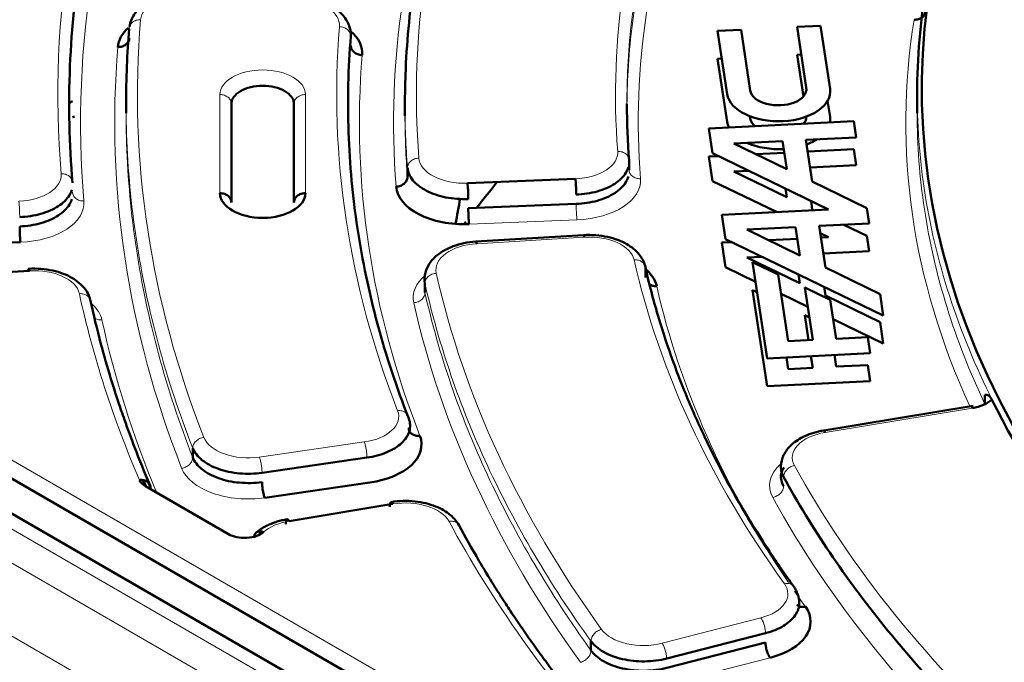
# Model space of a CAD drawing. Header units: millimetres. Extents: x 5 to 579, y 5 to 290.
# Tile 57 of 85: x 327.28 to 335.93, y 195.76 to 201.41. Entities that reach past the tile are written whole.
import ezdxf

# ---------------------------------------------------------------- set-up
doc = ezdxf.new("R2010")
doc.units = ezdxf.units.MM
doc.layers.add('1', color=7, linetype='Continuous', true_color=0xffffff)

msp = doc.modelspace()

# ---------------------------------------------------------------- linework, layer by layer
at = {"layer": '1', "color": 18, "linetype": 'Continuous', "lineweight": 50}
for p, q in [((333.61654, 201.31699), (333.41114, 201.30661)), ((333.41114, 201.30661), (333.49515, 200.75222)), ((333.6974, 200.78334), (333.61654, 201.31699)), ((334.3149, 201.35227), (334.1095, 201.34189)), ((334.1095, 201.34189), (334.19037, 200.80824)), ((334.39891, 200.79787), (334.3149, 201.35227)), ((333.41114, 201.06167), (333.44797, 201.06353)), ((333.49515, 200.50727), (333.41114, 201.06167)), ((334.1095, 201.09694), (334.14634, 201.0988)), ((334.16487, 200.73155), (334.1095, 201.09694)), ((335.16394, 200.75413), (335.16394, 200.58374)), ((327.71639, 200.67353), (327.74286, 200.68882)), ((328.21394, 200.66658), (328.21394, 200.58319)), ((329.13894, 199.79968), (329.13894, 200.66571)), ((329.68894, 200.66571), (329.68894, 199.79968)), ((330.66394, 200.66659), (330.66394, 200.58318)), ((334.37771, 200.69283), (334.39891, 200.55292)), ((333.69451, 200.55749), (333.6974, 200.53839)), ((334.60771, 200.51266), (333.33422, 200.44833)), ((333.33422, 200.44833), (333.36686, 200.23298)), ((334.62904, 200.37187), (334.60771, 200.51266)), ((334.18743, 200.34957), (334.62904, 200.37187)), ((334.24292, 199.98339), (334.18743, 200.34957)), ((333.55319, 200.31753), (333.98203, 200.33919)), ((334.01955, 200.0916), (333.55319, 200.31753)), ((333.98203, 200.33919), (334.01955, 200.0916)), ((334.20292, 200.24726), (334.60771, 200.26771)), ((334.60771, 200.26771), (334.62904, 200.12693)), ((333.33422, 200.20338), (333.41911, 200.20767)), ((333.36686, 199.98803), (333.33422, 200.20338)), ((333.36686, 200.23298), (334.38521, 199.73963)), ((333.7459, 200.22418), (333.99753, 200.23689)), ((330.68614, 200.0234), (330.68614, 200.10505)), ((332.6331, 200.16937), (332.6331, 200.08772)), ((334.62904, 200.12693), (334.22427, 200.10648)), ((331.21352, 199.96951), (332.1615, 200.00778)), ((333.68428, 200.0792), (333.55319, 200.07258)), ((333.55319, 200.07258), (334.01955, 199.84665)), ((333.92732, 199.71651), (333.36686, 199.98803)), ((334.01955, 199.84665), (334.00808, 199.92234)), ((334.72317, 199.75073), (334.24292, 199.98339)), ((350.28232, 183.74657), (322.35056, 199.87298)), ((322.92256, 199.84921), (331.94604, 194.63951)), ((332.16847, 199.78689), (331.2205, 199.74862)), ((334.23145, 199.81412), (334.24292, 199.73844)), ((334.74361, 199.61584), (334.72317, 199.75073)), ((334.38521, 199.73963), (333.44878, 199.69233)), ((333.44878, 199.69233), (333.48142, 199.47698)), ((334.24292, 199.73844), (334.25412, 199.73301)), ((333.66782, 199.5615), (334.0966, 199.58316)), ((334.0966, 199.58316), (334.13411, 199.3356)), ((334.302, 199.59353), (334.74361, 199.61584)), ((334.35748, 199.22739), (334.302, 199.59353)), ((334.51937, 199.60451), (334.72317, 199.50578)), ((332.23308, 199.51357), (331.288, 199.45622)), ((334.13411, 199.3356), (333.66782, 199.5615)), ((334.38521, 199.49469), (334.31157, 199.53036)), ((334.31749, 199.49126), (334.38521, 199.49469)), ((334.72317, 199.50578), (334.74361, 199.37089)), ((327.28613, 199.45025), (326.33826, 199.41198)), ((333.44878, 199.44738), (333.53366, 199.45167)), ((333.48142, 199.23203), (333.44878, 199.44738)), ((333.48142, 199.47698), (334.86632, 198.80606)), ((333.86046, 199.46818), (334.11208, 199.48089)), ((333.79891, 199.32317), (333.66782, 199.31655)), ((333.66782, 199.31655), (334.13411, 199.09065)), ((334.74361, 199.37089), (334.33884, 199.35044)), ((333.74485, 199.10441), (333.48142, 199.23203)), ((333.71888, 199.27579), (333.84692, 198.43085)), ((333.94225, 199.16758), (333.71888, 199.27579)), ((334.83773, 198.99473), (334.35748, 199.22739)), ((327.36474, 199.19961), (326.41976, 199.14227)), ((332.77673, 199.13984), (332.77673, 199.22149)), ((334.03098, 198.58205), (333.94225, 199.16758)), ((334.13411, 199.09065), (334.12264, 199.16634)), ((330.84001, 199.08964), (330.84001, 199.00799)), ((334.17679, 199.05395), (334.24665, 198.59294)), ((334.40016, 198.94574), (334.17679, 199.05395)), ((334.34601, 199.05813), (334.35748, 198.98244)), ((333.71888, 199.03084), (333.75894, 199.01143)), ((333.84692, 198.1859), (333.71888, 199.03084)), ((334.20276, 198.88257), (333.96823, 198.99619)), ((334.35748, 198.98244), (334.83773, 198.74978)), ((334.86632, 198.80606), (334.83773, 198.99473)), ((334.45205, 198.60332), (334.40016, 198.94574)), ((334.17679, 198.80901), (334.21685, 198.7896)), ((334.20981, 198.59108), (334.17679, 198.80901)), ((334.86632, 198.56111), (334.42611, 198.77437)), ((334.83773, 198.74978), (334.86632, 198.56111)), ((334.24665, 198.59294), (334.03098, 198.58205)), ((334.72934, 198.61732), (334.45205, 198.60332)), ((334.75068, 198.4765), (334.72934, 198.61732)), ((333.84692, 198.43085), (334.75068, 198.4765)), ((334.24665, 198.34799), (334.23115, 198.45026)), ((334.43655, 198.46063), (334.45205, 198.35837)), ((334.01548, 198.43937), (334.03098, 198.3371)), ((334.45205, 198.35837), (334.72934, 198.37237)), ((334.72934, 198.37237), (334.75068, 198.23155)), ((334.03098, 198.3371), (334.24665, 198.34799)), ((334.75068, 198.23155), (333.84692, 198.1859)), ((335.75945, 198.02848), (335.75945, 198.11)), ((335.65506, 198.01531), (334.3088, 197.79243)), ((328.79971, 197.5607), (328.79971, 197.64235)), ((329.40831, 197.42603), (330.33031, 197.55875)), ((330.35451, 197.33943), (329.4325, 197.20671)), ((329.11307, 196.8875), (328.38477, 197.30798)), ((330.55883, 197.1519), (329.64541, 197.00069)), ((332.29847, 195.86545), (332.29847, 195.9471)), ((332.96338, 195.79441), (333.83151, 196.01757)), ((333.83151, 195.93592), (332.96338, 195.71276))]:
    msp.add_line(p, q, dxfattribs=at)
at = {"layer": '1', "color": 18, "linetype": 'Continuous', "lineweight": 13}
for p, q in [((329.03894, 200.74736), (329.03894, 199.88133)), ((329.78894, 199.88133), (329.78894, 200.74736)), ((322.99327, 199.97169), (332.01675, 194.76198)), ((322.15108, 199.85287), (350.0818, 183.72706)), ((321.89261, 199.70364), (349.82332, 183.57783)), ((331.22747, 199.60937), (332.17545, 199.64765)), ((332.23914, 199.4954), (331.29406, 199.43805)), ((321.60994, 199.22524), (349.54065, 183.09943)), ((335.64925, 197.99464), (334.35698, 197.7807)), ((329.38412, 197.5637), (330.30612, 197.69642)), ((332.9227, 195.9288), (333.79084, 196.15196)), ((333.00405, 195.57837), (333.87218, 195.80152))]:
    msp.add_line(p, q, dxfattribs=at)
at = {"layer": '1', "color": 18, "linetype": 'Continuous', "lineweight": 50}
for centre, major_axis, start_param, end_param in [((351.91394, 200.79413), (-16.70868, 0), 5.6671386, 8.6393798), ((351.91394, 200.91066), (-15.89931, 0), 5.7447949, 8.6393798), ((328.74095, 201.14857), (0.6, 0), 2.574824, 3.0933329), ((329.68887, 201.11031), (0.6, 0), 6.2358459, 6.8788353), ((333.94703, 200.77504), (-0.45361, 0), 0.0872665, 3.2288591), ((333.94389, 200.79579), (0.24742, 0), 3.2288591, 6.3704518), ((327.51876, 200.86983), (0.6, 0), 5.0954669, 5.1296318), ((333.94389, 200.55084), (-0.24742, 0), 0.0872665, 0.6110289), ((333.94389, 200.55084), (-0.24742, 0), 2.7050967, 3.1660273), ((333.94703, 200.53009), (0.45361, 0), 6.1759675, 6.3704518), ((333.94703, 200.53009), (0.45361, 0), 3.2288591, 3.4233433), ((333.94703, 200.53009), (0.45361, 0), 5.2865041, 5.5478945), ((333.94703, 200.53009), (0.45361, 0), 4.0514164, 4.8129581), ((331.18562, 199.95494), (0.6, 0), 3.1873071, 4.7822022), ((351.91394, 194.37868), (-22.62445, 0), 5.8399818, 5.8592762), ((329.41394, 199.88133), (0.375, 0), 3.1415927, 6.2831853), ((351.91394, 198.46117), (20.9, 0), 3.0274541, 3.0461408), ((351.91394, 194.37868), (-22.62445, 0), 5.8694837, 5.8712524), ((332.28095, 199.02077), (0.6, 0), 0.129975, 0.5982981), ((335.56656, 198.16113), (0.3, 0), 4.9916417, 5.7161853), ((351.91394, 200.74736), (16.75, 0), 3.4223164, 3.7335335), ((330.20935, 197.67556), (0.6, 0), 4.9567351, 6.5050576), ((328.52619, 197.38963), (0.2, 0), 3.3853162, 3.9269908), ((351.91394, 200.58406), (-24.2, 0), 0.2327865, 0.236893), ((351.91394, 200.66571), (24.2, 0), 3.3801204, 3.3853162), ((329.25449, 196.96914), (0.2, 0), 3.9269908, 5.7010692), ((333.62814, 196.11799), (0.6, 0), 5.131268, 6.6768091)]:
    msp.add_ellipse(centre, major_axis=major_axis, ratio=0.57735, start_param=start_param, end_param=end_param, dxfattribs=at)
at = {"layer": '1', "color": 18, "linetype": 'Continuous', "lineweight": 13}
for centre, major_axis, start_param, end_param in [((351.91394, 200.74736), (24.3, 0), 2.8978692, 3.1911615), ((351.91394, 200.50241), (24.1, 0), 2.8978692, 3.1911615), ((351.91394, 200.74736), (-21.15, 0), 6.0629379, 6.3288998), ((351.91394, 200.50241), (-21.35, 0), 6.0629379, 6.3288998), ((351.91394, 200.74736), (19.4, 0), 2.9225018, 3.1861506), ((351.91394, 200.50241), (19.2, 0), 2.9225018, 3.1861506), ((328.74095, 201.39352), (-0.4, 0), 4.6425758, 6.2349255), ((329.68887, 201.35525), (-0.4, 0), 3.0942533, 4.6425758), ((351.91394, 200.74736), (-23.6, 0), 6.2349255, 6.505978), ((351.91394, 200.50241), (16.85, 0), 3.0486726, 3.4006219), ((351.91394, 200.74736), (21.85, 0), 3.0942533, 3.3634649), ((351.91394, 200.50241), (-23.8, 0), 6.2349255, 6.505978), ((351.91394, 200.50241), (21.65, 0), 3.0942533, 3.3634649), ((329.41394, 200.74736), (-0.375, 0), 3.1415927, 6.2831853), ((331.18562, 200.19989), (-0.4, 0), 0.0457145, 1.6406095), ((332.13359, 200.23816), (-0.4, 0), 1.6406095, 3.1861506), ((327.24428, 200.04077), (-0.4, 0), 1.6406095, 3.1911615), ((332.13359, 199.99321), (-0.6, 0), 1.6406095, 3.1861506), ((327.24428, 199.79582), (-0.6, 0), 1.6406095, 3.1911615), ((332.28095, 199.26572), (-0.4, 0), 3.2715676, 4.8171087), ((331.33587, 199.20837), (-0.4, 0), 4.8171087, 6.4120038), ((351.91394, 200.74736), (19.4, 0), 3.2715676, 3.5352165), ((327.40655, 198.96994), (-0.4, 0), 3.2665567, 4.8171087), ((331.33587, 198.96343), (-0.6, 0), 5.6747137, 6.4120038), ((351.91394, 200.74736), (-21.15, 0), 0.1288185, 0.3947803), ((351.91394, 200.50241), (19.2, 0), 3.2715676, 3.5145324), ((351.91394, 200.74736), (24.3, 0), 3.2665567, 3.3853162), ((327.40655, 198.72499), (-0.6, 0), 3.2665567, 3.7126796), ((351.91394, 200.50241), (-21.35, 0), 0.1288185, 0.3947803), ((351.91394, 200.50241), (24.1, 0), 3.2665567, 3.3773203), ((330.20935, 197.9205), (-0.4, 0), 1.8151424, 3.3634649), ((334.46724, 197.5587), (-0.4, 0), 4.9916417, 6.5897638), ((329.28735, 197.78778), (-0.4, 0), 0.2227927, 1.8151424), ((334.46724, 197.31375), (-0.6, 0), 5.7064767, 6.5897638), ((329.28735, 197.54283), (-0.6, 0), 0.2227927, 1.8151424), ((351.91394, 200.74736), (-18.7, 0), 0.3065785, 0.5660861), ((330.66909, 196.92991), (-0.4, 0), 3.4433191, 4.9916417), ((351.91394, 200.50241), (-18.9, 0), 0.3065785, 0.5660861), ((329.75567, 196.77869), (-0.4, 0), 4.9916417, 5.7010692), ((351.91394, 200.74736), (21.85, 0), 3.4433191, 3.617852), ((330.66909, 196.68496), (-0.6, 0), 3.4433191, 3.588426), ((333.62814, 196.36293), (-0.4, 0), 1.9896753, 3.5352165), ((351.91394, 200.50241), (19.2, 0), 3.5220175, 3.5352165), ((332.76001, 196.13978), (-0.4, 0), 0.3947803, 1.9896753)]:
    msp.add_ellipse(centre, major_axis=major_axis, ratio=0.57735, start_param=start_param, end_param=end_param, dxfattribs=at)
at = {"layer": '1', "color": 18, "linetype": 'Continuous', "lineweight": 50}
for points, knots in [([(336.58564, 204.65289), (336.53547, 204.58715), (336.27116, 204.23005), (335.85942, 203.56567), (335.45938, 202.6436), (335.2178, 201.70334), (335.16394, 201.0704), (335.16394, 200.75393)], [0, 0, 0, 0, 0.0537024, 0.2902768, 0.5268512, 0.7634256, 1, 1, 1, 1]), ([(331.17727, 203.34606), (331.07439, 203.08076), (330.89915, 202.54604), (330.7292, 201.73578), (330.67036, 201.1076), (330.66394, 200.75071), (330.66394, 200.66577)], [0, 0, 0, 0, 0.3018982, 0.6037964, 0.9056946, 1, 1, 1, 1]), ([(328.77289, 201.64217), (328.73522, 201.64361), (328.66258, 201.64127), (328.55711, 201.62275), (328.4644, 201.59158), (328.36397, 201.53892), (328.27719, 201.45679), (328.24933, 201.3821), (328.24405, 201.34387)], [0, 0, 0, 0, 0.1464078, 0.2875247, 0.4225199, 0.5513698, 0.7892436, 1, 1, 1, 1]), ([(330.18199, 201.32109), (330.17504, 201.35134), (330.14951, 201.41539), (330.06478, 201.50303), (329.94793, 201.56307), (329.82564, 201.59468), (329.75717, 201.60239), (329.7208, 201.6039)], [0, 0, 0, 0, 0.1760514, 0.4034151, 0.6786761, 0.8341908, 1, 1, 1, 1]), ([(329.13894, 200.66571), (329.13894, 200.67608), (329.1425, 200.6969), (329.16338, 200.73672), (329.21443, 200.78093), (329.30596, 200.8162), (329.41394, 200.82862), (329.52192, 200.8162), (329.61345, 200.78093), (329.6645, 200.73672), (329.68538, 200.6969), (329.68894, 200.67608), (329.68894, 200.66571)], [0, 0, 0, 0, 0.0627265, 0.1254531, 0.250302, 0.375151, 0.5, 0.624849, 0.749698, 0.8745469, 0.9372735, 1, 1, 1, 1]), ([(332.16847, 199.86854), (332.23231, 199.87112), (332.35959, 199.89083), (332.51613, 199.95957), (332.59821, 200.03936), (332.62175, 200.09197), (332.62658, 200.10856)], [0, 0, 0, 0, 0.2896976, 0.5793953, 0.8690929, 1, 1, 1, 1]), ([(332.62658, 200.02691), (332.62175, 200.01032), (332.59821, 199.95771), (332.51613, 199.87792), (332.35959, 199.80918), (332.23231, 199.78947), (332.16847, 199.78689)], [0, 0, 0, 0, 0.1309071, 0.4206047, 0.7103024, 1, 1, 1, 1]), ([(327.27916, 199.67115), (327.3432, 199.67373), (327.4709, 199.69356), (327.62773, 199.7627), (327.70947, 199.84274), (327.73273, 199.89536), (327.73746, 199.91182)], [0, 0, 0, 0, 0.2901442, 0.5802883, 0.8704325, 1, 1, 1, 1]), ([(327.73746, 199.83017), (327.73273, 199.81371), (327.70947, 199.76109), (327.62773, 199.68105), (327.4709, 199.61191), (327.3432, 199.59208), (327.27916, 199.5895)], [0, 0, 0, 0, 0.1295675, 0.4197117, 0.7098558, 1, 1, 1, 1]), ([(329.03894, 199.88133), (329.04549, 199.88133), (329.05203, 199.88081), (329.06487, 199.87872), (329.07116, 199.87716), (329.08326, 199.87307), (329.08906, 199.87054), (329.09994, 199.8646), (329.10502, 199.8612), (329.11428, 199.85364), (329.11845, 199.84949), (329.12572, 199.8406), (329.12882, 199.83587), (329.13383, 199.82599), (329.13574, 199.82085), (329.1383, 199.81037), (329.13894, 199.80503), (329.13894, 199.79968)], [0, 0, 0, 0, 0.125, 0.125, 0.25, 0.25, 0.375, 0.375, 0.5, 0.5, 0.625, 0.625, 0.75, 0.75, 0.875, 0.875, 1, 1, 1, 1]), ([(329.68894, 199.79968), (329.68894, 199.80503), (329.68959, 199.81037), (329.69214, 199.82085), (329.69405, 199.82599), (329.69906, 199.83587), (329.70216, 199.8406), (329.70943, 199.84949), (329.7136, 199.85364), (329.72286, 199.8612), (329.72794, 199.8646), (329.73883, 199.87054), (329.74463, 199.87307), (329.75672, 199.87716), (329.76301, 199.87872), (329.77585, 199.88081), (329.7824, 199.88133), (329.78894, 199.88133)], [0, 0, 0, 0, 0.125, 0.125, 0.25, 0.25, 0.375, 0.375, 0.5, 0.5, 0.625, 0.625, 0.75, 0.75, 0.875, 0.875, 1, 1, 1, 1]), ([(331.2205, 199.74862), (331.2205, 199.74327), (331.22054, 199.73756), (331.22072, 199.72561), (331.22085, 199.71937), (331.2212, 199.70661), (331.22142, 199.70009), (331.22193, 199.68701), (331.22222, 199.68046), (331.22286, 199.66757), (331.22322, 199.66123), (331.22398, 199.64903), (331.22438, 199.64316), (331.22523, 199.6321), (331.22566, 199.62692), (331.22656, 199.61744), (331.22702, 199.61314), (331.22747, 199.60937)], [0, 0, 0, 0, 0.125, 0.125, 0.25, 0.25, 0.375, 0.375, 0.5, 0.5, 0.625, 0.625, 0.75, 0.75, 0.875, 0.875, 1, 1, 1, 1]), ([(332.77301, 199.24336), (332.76323, 199.27982), (332.72762, 199.35043), (332.63587, 199.42566), (332.53458, 199.4728), (332.44282, 199.49994), (332.33983, 199.51503), (332.26944, 199.5157), (332.23308, 199.51356)], [0, 0, 0, 0, 0.2107706, 0.4484098, 0.5771215, 0.7120599, 0.8532603, 1, 1, 1, 1]), ([(332.23308, 199.51356), (332.23372, 199.51361), (332.23562, 199.51141), (332.23778, 199.50287), (332.23914, 199.4954)], [0, 0, 0, 0, 0.3651298, 1, 1, 1, 1]), ([(331.288, 199.45621), (331.25164, 199.45396), (331.18339, 199.44482), (331.06226, 199.41051), (330.94795, 199.34755), (330.86769, 199.25749), (330.84527, 199.19298), (330.83982, 199.16262)], [0, 0, 0, 0, 0.1650763, 0.3202055, 0.5952786, 0.8230291, 1, 1, 1, 1]), ([(331.29406, 199.43805), (331.2927, 199.44552), (331.29053, 199.45406), (331.28864, 199.45626), (331.288, 199.45621)], [0, 0, 0, 0, 0.6348702, 1, 1, 1, 1]), ([(334.07964, 196.42695), (334.00605, 196.52922), (333.8834, 196.70717), (333.73515, 196.93962), (333.6261, 197.1209), (333.53513, 197.27982), (333.4481, 197.43989), (333.3645, 197.60232), (333.28068, 197.77479), (333.19787, 197.95677), (333.11886, 198.1439), (333.04672, 198.32847), (332.96723, 198.54897), (332.8695, 198.85395), (332.80569, 199.09863), (332.77301, 199.24336)], [0, 0, 0, 0, 0.1136388, 0.1965985, 0.2542394, 0.310574, 0.368349, 0.4263859, 0.4844215, 0.5521276, 0.6194043, 0.6819875, 0.7462049, 0.8503979, 1, 1, 1, 1]), ([(327.3549, 199.19968), (327.35496, 199.20057), (327.35551, 199.2087), (327.35715, 199.21884), (327.36063, 199.21793), (327.36338, 199.20708), (327.36474, 199.19961)], [0, 0, 0, 0, 0.0378833, 0.3585889, 0.6792944, 1, 1, 1, 1]), ([(327.899, 198.9459), (327.88948, 198.98253), (327.85426, 199.05348), (327.76257, 199.1292), (327.6611, 199.17668), (327.5691, 199.20402), (327.46578, 199.21923), (327.39515, 199.21992), (327.35868, 199.21777)], [0, 0, 0, 0, 0.2107744, 0.4484259, 0.5771441, 0.7120841, 0.8532792, 1, 1, 1, 1]), ([(332.87589, 199.06567), (332.86299, 199.0647), (332.84092, 199.06663), (332.82179, 199.07442), (332.81471, 199.07845)], [0, 0, 0, 0, 0.5906238, 1, 1, 1, 1]), ([(328.42317, 197.32138), (328.37618, 197.43053), (328.29881, 197.61999), (328.20856, 197.86387), (328.13878, 198.06705), (328.06798, 198.28885), (327.98272, 198.58662), (327.92722, 198.81592), (327.899, 198.9459)], [0, 0, 0, 0, 0.2040507, 0.3532327, 0.452491, 0.5799006, 0.7624058, 1, 1, 1, 1]), ([(335.75945, 198.11), (335.76027, 198.11007), (335.76185, 198.11021), (335.76414, 198.11037), (335.76626, 198.11049), (335.76819, 198.11057), (335.76994, 198.1106), (335.77152, 198.11059), (335.77335, 198.11051), (335.77548, 198.11031), (335.77796, 198.10992), (335.78037, 198.10938), (335.78273, 198.10868), (335.78501, 198.10783), (335.78696, 198.10695), (335.78859, 198.10611), (335.78991, 198.10536), (335.79122, 198.10454), (335.79252, 198.10366), (335.79382, 198.10272), (335.79511, 198.10171), (335.7964, 198.10064), (335.79768, 198.09951), (335.79895, 198.09831), (335.80022, 198.09704), (335.80148, 198.09572), (335.80274, 198.09433), (335.80399, 198.09287), (335.80523, 198.09135), (335.80646, 198.08977), (335.80769, 198.08812), (335.80891, 198.08641), (335.81013, 198.08463), (335.81134, 198.08279), (335.81254, 198.08089), (335.81374, 198.07892), (335.81492, 198.07689), (335.81611, 198.07479), (335.81728, 198.07263), (335.81845, 198.07041), (335.81923, 198.06887), (335.81962, 198.0681)], [0, 0, 0, 0, 0.0461255, 0.0887808, 0.1279663, 0.1636826, 0.1959303, 0.2247105, 0.2500243, 0.2957685, 0.3398643, 0.3823225, 0.423155, 0.4623755, 0.4999992, 0.5221688, 0.544061, 0.5656801, 0.5870304, 0.6081165, 0.6289431, 0.6495152, 0.6698377, 0.6899161, 0.7097556, 0.7293621, 0.7487414, 0.7678995, 0.7868429, 0.8055779, 0.8241114, 0.8424502, 0.8606016, 0.8785729, 0.8963719, 0.9140063, 0.9314842, 0.9488139, 0.9660039, 0.983063, 1, 1, 1, 1]), ([(335.64925, 197.99464), (335.64745, 197.99827), (335.64565, 198.00137), (335.64211, 198.00641), (335.64037, 198.00835), (335.63704, 198.01097), (335.63544, 198.01166), (335.63359, 198.01172), (335.63324, 198.0117), (335.6329, 198.01164)], [0, 0, 0, 0, 0.3091787, 0.3091787, 0.6183575, 0.6183575, 0.9275362, 0.9275362, 1, 1, 1, 1]), ([(334.34065, 197.7977), (334.28052, 197.78758), (334.17738, 197.75664), (334.05638, 197.67859), (333.98635, 197.5864), (333.96979, 197.52033), (333.96759, 197.4874)], [0, 0, 0, 0, 0.2889619, 0.5538936, 0.7917749, 1, 1, 1, 1]), ([(334.35698, 197.7807), (334.3534, 197.78792), (334.34754, 197.79628), (334.34242, 197.798), (334.34063, 197.7977)], [0, 0, 0, 0, 0.6184531, 1, 1, 1, 1]), ([(333.97652, 197.53242), (333.97332, 197.52298), (333.96141, 197.47531), (333.97059, 197.42634), (333.99055, 197.38993)], [0, 0, 0, 0, 0.20008, 1, 1, 1, 1]), ([(333.96759, 197.40575), (333.96851, 197.42162), (333.9757, 197.44298), (333.99048, 197.4658), (333.99452, 197.47137)], [0, 0, 0, 0, 0.7576764, 1, 1, 1, 1]), ([(331.13909, 196.96425), (331.12008, 196.99811), (331.06704, 197.06201), (330.93383, 197.13907), (330.7828, 197.17547), (330.6469, 197.18108), (330.57767, 197.17466), (330.5425, 197.16891)], [0, 0, 0, 0, 0.2103983, 0.4474962, 0.7100087, 0.8519228, 1, 1, 1, 1]), ([(329.41579, 196.90876), (329.40798, 196.90459), (329.39703, 196.89834), (329.38659, 196.89181), (329.38342, 196.88977)], [0, 0, 0, 0, 0.6918828, 1, 1, 1, 1]), ([(332.57045, 194.94841), (332.49566, 195.03209), (332.37296, 195.17329), (332.21973, 195.35827), (332.10388, 195.50305), (332.00126, 195.63526), (331.89986, 195.77013), (331.80076, 195.90631), (331.70465, 196.04288), (331.6137, 196.17664), (331.52693, 196.30862), (331.42666, 196.46637), (331.29415, 196.68475), (331.19513, 196.86031), (331.13909, 196.96425)], [0, 0, 0, 0, 0.1296001, 0.2174322, 0.2822073, 0.3490007, 0.416711, 0.4844195, 0.5521263, 0.6194034, 0.6819859, 0.7462025, 0.8503926, 1, 1, 1, 1]), ([(333.83151, 196.01757), (333.88997, 196.0326), (333.9979, 196.07625), (334.10397, 196.17149), (334.12842, 196.24552), (334.12814, 196.28244)], [0, 0, 0, 0, 0.3342665, 0.668533, 1, 1, 1, 1]), ([(334.10753, 196.26661), (334.11037, 196.26382), (334.12139, 196.25504), (334.14596, 196.24639), (334.17025, 196.24797), (334.18226, 196.25085)], [0, 0, 0, 0, 0.1670354, 0.5835177, 1, 1, 1, 1]), ([(333.87218, 195.80152), (333.86952, 195.80498), (333.86686, 195.80895), (333.86164, 195.81781), (333.85908, 195.82269), (333.85416, 195.83316), (333.8518, 195.83875), (333.84737, 195.85043), (333.84531, 195.85651), (333.84154, 195.86895), (333.83984, 195.8753), (333.83689, 195.88803), (333.83562, 195.8944), (333.83359, 195.90691), (333.83281, 195.91306), (333.83177, 195.92489), (333.83151, 195.93057), (333.83151, 195.93592)], [0, 0, 0, 0, 0.125, 0.125, 0.25, 0.25, 0.375, 0.375, 0.5, 0.5, 0.625, 0.625, 0.75, 0.75, 0.875, 0.875, 1, 1, 1, 1])]:
    msp.add_open_spline(points, degree=3, knots=knots, dxfattribs=at)
for points, degree in [([(327.74367, 199.97342), (327.71437, 200.31441), (327.69908, 200.9979), (327.8063, 202.02114), (328.04304, 203.03711), (328.28644, 203.70605), (328.42914, 204.03737)], 3), ([(335.2362, 201.48136), (335.2362, 201.47074), (335.23102, 201.44955), (335.20886, 201.4236), (335.17577, 201.40721), (335.14958, 201.40437), (335.13663, 201.40507)], 3), ([(328.24153, 201.3258), (328.22314, 201.10596), (328.21394, 200.88582), (328.21394, 200.66566)], 3), ([(330.18831, 201.25994), (330.19023, 201.2834), (330.18709, 201.30715), (330.17905, 201.33036)], 3), ([(328.24153, 201.24415), (328.24153, 201.23353), (328.23634, 201.2122), (328.21411, 201.18569), (328.18091, 201.16844), (328.15464, 201.16492), (328.14165, 201.16529)], 3), ([(330.6971, 197.90238), (330.58974, 198.17714), (330.40701, 198.73101), (330.23035, 199.57044), (330.15185, 200.41482), (330.16522, 200.9786), (330.18831, 201.25994)], 3), ([(330.2882, 201.09391), (330.2752, 201.09427), (330.24894, 201.09924), (330.21574, 201.11831), (330.19351, 201.14606), (330.18831, 201.16768), (330.18831, 201.17829)], 3), ([(332.6331, 200.16937), (332.62033, 200.33469), (332.61394, 200.5002), (332.61394, 200.66572)], 3), ([(330.66394, 200.58408), (330.66394, 200.57621), (330.66396, 200.56834), (330.66398, 200.56048)], 3), ([(330.68614, 200.10505), (330.68916, 200.06697), (330.72207, 199.99067), (330.84419, 199.89692), (331.01958, 199.83769), (331.15464, 199.82761), (331.2205, 199.83027)], 3), ([(330.58625, 199.93911), (330.59924, 199.93945), (330.62551, 199.9444), (330.65871, 199.96344), (330.68094, 199.99117), (330.68614, 200.01278), (330.68614, 200.0234)], 3), ([(332.1615, 200.00778), (332.1624, 200.00029), (332.16424, 199.9809), (332.16656, 199.94358), (332.16811, 199.90363), (332.16847, 199.87916), (332.16847, 199.86854)], 3), ([(331.2205, 199.83027), (331.2205, 199.84089), (331.22013, 199.86535), (331.21858, 199.90531), (331.21626, 199.94263), (331.21443, 199.96202), (331.21352, 199.96951)], 3), ([(327.27916, 199.5895), (327.27916, 199.57888), (327.27952, 199.55441), (327.28107, 199.51445), (327.28339, 199.47714), (327.28523, 199.45774), (327.28613, 199.45025)], 3), ([(330.84242, 199.17311), (330.83467, 199.14546), (330.83383, 199.11717), (330.84001, 199.08964)], 3), ([(330.33031, 197.55875), (330.39252, 197.56771), (330.51214, 197.59997), (330.64572, 197.6836), (330.71507, 197.79008), (330.7112, 197.86627), (330.6971, 197.90238)], 3), ([(330.6971, 197.82073), (330.6971, 197.81011), (330.70217, 197.7893), (330.72388, 197.76499), (330.75631, 197.75104), (330.78196, 197.75013), (330.79464, 197.75178)], 3), ([(328.79971, 197.64235), (328.81427, 197.60523), (328.86981, 197.53359), (329.01825, 197.45376), (329.20854, 197.41319), (329.34436, 197.41683), (329.40831, 197.42603)], 3), ([(329.40831, 197.34438), (329.34436, 197.33518), (329.20854, 197.33154), (329.01825, 197.37211), (328.86981, 197.45194), (328.81427, 197.52359), (328.79971, 197.5607)], 3), ([(333.99055, 197.30828), (333.97231, 197.34155), (333.9646, 197.37713), (333.96811, 197.41227)], 3), ([(328.3321, 197.36176), (328.34472, 197.36358), (328.37024, 197.36299), (328.4025, 197.34945), (328.42409, 197.32541), (328.42914, 197.30467), (328.42914, 197.29405)], 3), ([(328.36152, 197.36069), (328.36878, 197.34288), (328.37609, 197.32507), (328.38347, 197.30727)], 3), ([(329.4325, 197.20671), (329.42935, 197.214), (329.42299, 197.23298), (329.41495, 197.26977), (329.40957, 197.30938), (329.40831, 197.33376), (329.40831, 197.34438)], 3), ([(333.99055, 197.38993), (334.11323, 197.16619), (334.38382, 196.72316), (334.8634, 196.07531), (335.41471, 195.44678), (335.8286, 195.04233), (336.04662, 194.84425)], 3), ([(330.53127, 197.12575), (330.53127, 197.13637), (330.5327, 197.15496), (330.53884, 197.16974), (330.548, 197.16947), (330.55525, 197.15912), (330.55883, 197.1519)], 3), ([(329.62908, 197.01769), (329.45961, 196.98844), (329.3556, 196.89918)], 2), ([(329.64541, 197.00069), (329.64183, 197.0079), (329.63458, 197.01825), (329.62542, 197.01852), (329.61928, 197.00374), (329.61785, 196.98515), (329.61785, 196.97453)], 3), ([(329.33802, 196.85575), (329.33802, 196.86637), (329.34236, 196.88619), (329.36095, 196.90627), (329.38872, 196.91389), (329.41068, 196.90979), (329.42155, 196.90566)], 3), ([(334.12814, 196.28184), (334.12751, 196.35858), (334.07964, 196.42695)], 2), ([(332.29847, 195.9471), (332.32386, 195.91192), (332.39998, 195.84672), (332.57028, 195.78273), (332.77018, 195.76171), (332.90307, 195.77891), (332.96338, 195.79441)], 3), ([(332.96338, 195.71276), (332.90307, 195.69726), (332.77018, 195.68006), (332.57028, 195.70108), (332.39998, 195.76507), (332.32386, 195.83027), (332.29847, 195.86545)], 3)]:
    msp.add_open_spline(points, degree=degree, dxfattribs=at)
at = {"layer": '1', "color": 18, "linetype": 'Continuous', "lineweight": 13}
for points, knots in [([(332.61394, 200.66572), (332.61394, 200.74503), (332.61993, 201.06918), (332.67346, 201.63758), (332.8261, 202.3671), (332.98316, 202.8486), (333.0753, 203.08752)], [0, 0, 0, 0, 0.097456, 0.398304, 0.699152, 1, 1, 1, 1]), ([(332.61429, 200.6506), (332.61488, 200.70774), (332.61623, 200.76487), (332.6274, 201.06675), (332.65043, 201.31134), (332.72434, 201.79911), (332.77522, 202.04229), (332.90462, 202.52619), (332.98314, 202.76691), (333.0753, 203.00587)], [0, 0, 0, 0, 0.0721769, 0.0721769, 0.3814513, 0.3814513, 0.6907256, 0.6907256, 1, 1, 1, 1]), ([(329.78894, 200.74736), (329.7824, 200.74736), (329.77585, 200.74683), (329.76301, 200.74475), (329.75672, 200.74319), (329.74463, 200.7391), (329.73883, 200.73657), (329.72794, 200.73063), (329.72286, 200.72722), (329.7136, 200.71966), (329.70943, 200.71551), (329.70216, 200.70663), (329.69906, 200.70189), (329.69405, 200.69202), (329.69214, 200.68688), (329.68959, 200.6764), (329.68894, 200.67105), (329.68894, 200.66571)], [0, 0, 0, 0, 0.125, 0.125, 0.25, 0.25, 0.375, 0.375, 0.5, 0.5, 0.625, 0.625, 0.75, 0.75, 0.875, 0.875, 1, 1, 1, 1]), ([(328.21394, 200.66566), (328.21394, 200.57672), (328.22066, 200.17868), (328.28605, 199.47223), (328.48024, 198.5513), (328.68145, 197.94372), (328.79971, 197.64235)], [0, 0, 0, 0, 0.0875219, 0.3916812, 0.6958406, 1, 1, 1, 1]), ([(328.21394, 200.584), (328.21394, 200.49506), (328.21544, 200.40613), (328.22889, 200.00819), (328.25747, 199.69939), (328.35078, 199.08359), (328.41552, 198.77661), (328.58084, 198.16588), (328.68142, 197.86213), (328.79971, 197.5607)], [0, 0, 0, 0, 0.0875219, 0.0875219, 0.3916812, 0.3916812, 0.6958406, 0.6958406, 1, 1, 1, 1]), ([(335.75945, 198.02835), (335.62656, 198.30835), (335.40436, 198.87559), (335.20722, 199.73088), (335.16396, 200.30244), (335.16394, 200.58362)], [0, 0, 0, 0, 0.336913, 0.6738261, 1, 1, 1, 1]), ([(327.27916, 199.67115), (327.27916, 199.67649), (327.27911, 199.68221), (327.27894, 199.69416), (327.2788, 199.7004), (327.27845, 199.71316), (327.27824, 199.71968), (327.27773, 199.73275), (327.27744, 199.73931), (327.27679, 199.75219), (327.27644, 199.75853), (327.27568, 199.77074), (327.27527, 199.77661), (327.27443, 199.78766), (327.27399, 199.79285), (327.2731, 199.80233), (327.27264, 199.80662), (327.27218, 199.81039)], [0, 0, 0, 0, 0.125, 0.125, 0.25, 0.25, 0.375, 0.375, 0.5, 0.5, 0.625, 0.625, 0.75, 0.75, 0.875, 0.875, 1, 1, 1, 1]), ([(333.92504, 196.62883), (333.82481, 196.7777), (333.58498, 197.15796), (333.25807, 197.77964), (332.97537, 198.48037), (332.84036, 198.94851), (332.78722, 199.1759)], [0, 0, 0, 0, 0.181747, 0.460313, 0.7388791, 1, 1, 1, 1]), ([(330.84001, 199.00799), (330.90051, 198.73833), (330.97655, 198.46983), (331.15935, 197.93633), (331.26612, 197.67134), (331.50991, 197.14604), (331.64694, 196.88572), (331.95065, 196.37093), (332.11733, 196.11645), (332.29847, 195.86545)], [0, 0, 0, 0, 0.25, 0.25, 0.5, 0.5, 0.75, 0.75, 1, 1, 1, 1]), ([(327.9341, 198.78526), (327.94277, 198.77922), (327.96399, 198.76948), (327.98897, 198.76723), (328.00187, 198.76816)], [0, 0, 0, 0, 0.4777216, 1, 1, 1, 1]), ([(330.33031, 197.55875), (330.33031, 197.5641), (330.33016, 197.5698), (330.32954, 197.58172), (330.32908, 197.58792), (330.32787, 197.6006), (330.32712, 197.60708), (330.32536, 197.62004), (330.32435, 197.62653), (330.32211, 197.63927), (330.32088, 197.64552), (330.31825, 197.65756), (330.31684, 197.66334), (330.31392, 197.6742), (330.31239, 197.67929), (330.30929, 197.68856), (330.3077, 197.69276), (330.30612, 197.69642)], [0, 0, 0, 0, 0.125, 0.125, 0.25, 0.25, 0.375, 0.375, 0.5, 0.5, 0.625, 0.625, 0.75, 0.75, 0.875, 0.875, 1, 1, 1, 1]), ([(329.38412, 197.5637), (329.3857, 197.56003), (329.38728, 197.55584), (329.39039, 197.54656), (329.39191, 197.54148), (329.39484, 197.53062), (329.39624, 197.52484), (329.39887, 197.5128), (329.4001, 197.50655), (329.40234, 197.4938), (329.40335, 197.48732), (329.40511, 197.47435), (329.40586, 197.46788), (329.40707, 197.4552), (329.40754, 197.44899), (329.40815, 197.43708), (329.40831, 197.43138), (329.40831, 197.42603)], [0, 0, 0, 0, 0.125, 0.125, 0.25, 0.25, 0.375, 0.375, 0.5, 0.5, 0.625, 0.625, 0.75, 0.75, 0.875, 0.875, 1, 1, 1, 1]), ([(334.07971, 196.42684), (334.07533, 196.43333), (334.06242, 196.4459), (334.03385, 196.45596), (334.00956, 196.45439), (333.99755, 196.45151)], [0, 0, 0, 0, 0.283844, 0.641922, 1, 1, 1, 1]), ([(333.83151, 196.01757), (333.83151, 196.02291), (333.83125, 196.02859), (333.83021, 196.04042), (333.82943, 196.04657), (333.82739, 196.05909), (333.82613, 196.06546), (333.82318, 196.07818), (333.82148, 196.08453), (333.81771, 196.09697), (333.81565, 196.10306), (333.81122, 196.11474), (333.80886, 196.12033), (333.80394, 196.13079), (333.80138, 196.13567), (333.79616, 196.14453), (333.7935, 196.14851), (333.79084, 196.15196)], [0, 0, 0, 0, 0.125, 0.125, 0.25, 0.25, 0.375, 0.375, 0.5, 0.5, 0.625, 0.625, 0.75, 0.75, 0.875, 0.875, 1, 1, 1, 1])]:
    msp.add_open_spline(points, degree=3, knots=knots, dxfattribs=at)
for points in [[(328.24153, 201.3258), (328.24153, 201.33642), (328.24673, 201.35775), (328.26896, 201.38427), (328.30216, 201.40151), (328.32843, 201.40503), (328.34142, 201.40466)], [(330.18831, 201.25994), (330.18831, 201.27056), (330.18311, 201.29218), (330.16088, 201.31992), (330.12768, 201.339), (330.10141, 201.34397), (330.08842, 201.34433)], [(329.03894, 200.74736), (329.05195, 200.74736), (329.07824, 200.74311), (329.11148, 200.72494), (329.13374, 200.6978), (329.13894, 200.67633), (329.13894, 200.66571)], [(335.16394, 200.75393), (335.16394, 200.43746), (335.2178, 199.80452), (335.45938, 198.86425), (335.85942, 197.94218), (336.41408, 197.04719), (337.11801, 196.1879), (337.96444, 195.37258), (338.9452, 194.60909), (340.05086, 193.90477), (341.27077, 193.26642), (342.59318, 192.70018), (344.00535, 192.21149), (345.49369, 191.80508), (347.04386, 191.48485), (348.64093, 191.25388), (350.26951, 191.1144), (351.91394, 191.06776), (353.55837, 191.1144), (355.18696, 191.25388), (356.78403, 191.48485), (358.3342, 191.80508), (359.82253, 192.21149), (361.23472, 192.70019), (362.55704, 193.26638), (363.37054, 193.69208), (363.75798, 193.91577)], [(330.66394, 200.66577), (330.66394, 200.47878), (330.67134, 200.29179), (330.68614, 200.10505)], [(330.66398, 200.56048), (330.66458, 200.38139), (330.67197, 200.2023), (330.68614, 200.0234)], [(330.68614, 200.10505), (330.68614, 200.11567), (330.69134, 200.13727), (330.71357, 200.165), (330.74678, 200.18405), (330.77304, 200.18899), (330.78604, 200.18934)], [(332.6331, 200.16937), (332.6331, 200.17999), (332.6279, 200.20133), (332.60567, 200.22789), (332.57246, 200.24521), (332.54619, 200.24878), (332.5332, 200.24845)], [(327.74367, 199.97342), (327.74367, 199.98404), (327.73847, 200.00536), (327.71624, 200.03187), (327.68304, 200.04909), (327.65678, 200.05258), (327.64379, 200.05221)], [(332.6331, 200.08772), (332.6331, 200.0771), (332.6383, 200.05576), (332.66053, 200.0292), (332.69373, 200.01188), (332.72001, 200.00831), (332.733, 200.00864)], [(327.84354, 199.81298), (327.83055, 199.81261), (327.80429, 199.81611), (327.77109, 199.83333), (327.74886, 199.85983), (327.74367, 199.88115), (327.74367, 199.89177)], [(332.16847, 199.78689), (332.16847, 199.77627), (332.16884, 199.7518), (332.17039, 199.71184), (332.17271, 199.67453), (332.17454, 199.65514), (332.17545, 199.64765)], [(332.77673, 199.22149), (332.77673, 199.23211), (332.77157, 199.25319), (332.74951, 199.27866), (332.71655, 199.29435), (332.69047, 199.29663), (332.67758, 199.29566)], [(330.84001, 199.08964), (330.84001, 199.10026), (330.84517, 199.12212), (330.86724, 199.15091), (330.90021, 199.17154), (330.92628, 199.17774), (330.93918, 199.17871)], [(330.84001, 199.08964), (330.9005, 198.82003), (331.05259, 198.28295), (331.37289, 197.488), (331.78395, 196.70708), (332.11736, 196.19806), (332.29847, 195.9471)], [(327.80343, 198.99872), (327.81633, 198.99966), (327.84243, 198.9973), (327.8754, 198.98152), (327.89749, 198.95598), (327.90265, 198.93489), (327.90265, 198.92427)], [(330.84001, 199.00799), (330.84001, 198.99737), (330.83485, 198.97552), (330.81278, 198.94673), (330.77982, 198.92609), (330.75374, 198.91989), (330.74084, 198.91893)], [(330.6971, 197.90238), (330.6971, 197.913), (330.69202, 197.93381), (330.67031, 197.95812), (330.63789, 197.97207), (330.61223, 197.97298), (330.59955, 197.97132)], [(328.79971, 197.64235), (328.79971, 197.65297), (328.80478, 197.6751), (328.82649, 197.70508), (328.8589, 197.72749), (328.88455, 197.7351), (328.89723, 197.73675)], [(328.79971, 197.5607), (328.79971, 197.55008), (328.79463, 197.52794), (328.77293, 197.49797), (328.74051, 197.47555), (328.71486, 197.46795), (328.70218, 197.46629)], [(333.99055, 197.38993), (333.99055, 197.40055), (333.99551, 197.42293), (334.01673, 197.45395), (334.04842, 197.47791), (334.07349, 197.48674), (334.08589, 197.48901)], [(333.99055, 197.30828), (333.99055, 197.29766), (333.98559, 197.27529), (333.96437, 197.24427), (333.93269, 197.22031), (333.90761, 197.21147), (333.89522, 197.20921)], [(331.05102, 196.99854), (331.06344, 197.00077), (331.08855, 197.00103), (331.12028, 196.98856), (331.14153, 196.96524), (331.1465, 196.94467), (331.1465, 196.93405)], [(332.29847, 195.9471), (332.29847, 195.95772), (332.30327, 195.98035), (332.32382, 196.01243), (332.3545, 196.03798), (332.37877, 196.04807), (332.39078, 196.05096)], [(332.29847, 195.86545), (332.29847, 195.85483), (332.29366, 195.83221), (332.27312, 195.80013), (332.24244, 195.77457), (332.21817, 195.76449), (332.20616, 195.7616)], [(332.96338, 195.79441), (332.96338, 195.80503), (332.96126, 195.82925), (332.95221, 195.86812), (332.93869, 195.90383), (332.92799, 195.92194), (332.9227, 195.9288)]]:
    msp.add_open_spline(points, degree=3, dxfattribs=at)

doc.saveas('drawing.dxf')
